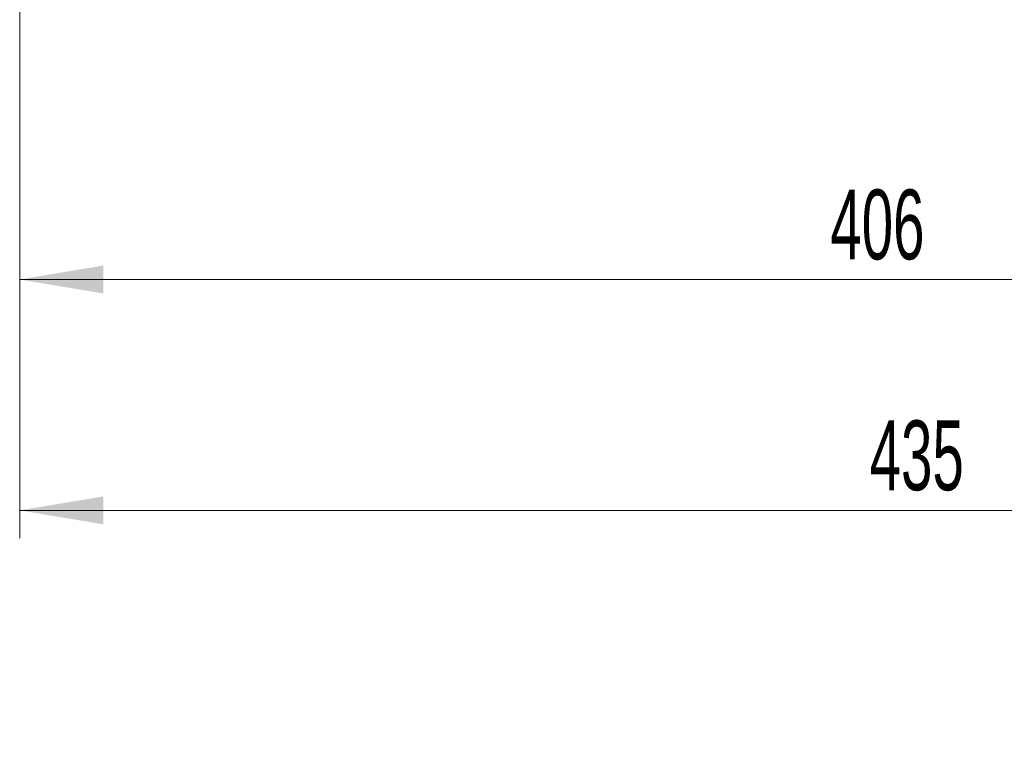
# Model space of a CAD drawing. Header units: millimetres. Extents: x 1 to 419, y 2 to 295.
# Tile 45 of 50: x 294 to 329, y 100 to 126. Entities that reach past the tile are written whole.
import ezdxf

# ---------------------------------------------------------------- set-up
doc = ezdxf.new("R2010")
doc.units = ezdxf.units.MM
doc.styles.add('SLDTEXTSTYLE0', font='TXT', dxfattribs={"width": 0.605})
doc.dimstyles.new('SLDDIMSTYLE0', dxfattribs={"dimtxt": 2.5, "dimasz": 3, "dimexe": 0, "dimexo": 0.0625, "dimtad": 1, "dimlfac": 5, "dimrnd": 1e-09, "dimzin": 12, "dimdsep": 46, "dimtxsty": 'SLDTEXTSTYLE0', "dimsah": 1, "dimcen": 0.09, "dimadec": 0, "dimazin": 3, "dimtfac": 1, "dimtofl": 0, "dimtmove": 0, "dimatfit": 3, "dimfxl": 1, "dimfrac": 2, "dimtolj": 1, "dimtzin": 12, "dimarcsym": 0})

# ---------------------------------------------------------------- blocks, each defined once
blk = doc.blocks.new('_D')
at = {"color": 7, "linetype": 'Continuous', "lineweight": 18}
for p, q in [((293.733, 128.724), (293.733, 115.936)), ((374.933, 128.724), (374.933, 127.686)), ((374.933, 126.186), (374.933, 115.936)), ((293.733, 116.936), (374.933, 116.936))]:
    blk.add_line(p, q, dxfattribs=at)
for points in [[(293.733, 116.936), (296.733, 116.436), (296.733, 117.436)], [(374.933, 116.936), (371.933, 117.436), (371.933, 116.436)]]:
    blk.add_solid(points, dxfattribs=at)
at = {"color": 7, "linetype": 'Continuous', "lineweight": 18, "char_height": 2.5, "attachment_point": 1, "style": 'SLDTEXTSTYLE0'}
for s, insert in [('mm (16 in)', (329.453, 120.159)), ('406', (322.786, 120.159))]:
    blk.add_mtext(s, dxfattribs=dict(at, insert=insert))
blk = doc.blocks.new('_D_1')
at = {"color": 7, "linetype": 'Continuous', "lineweight": 18}
for p, q in [((380.616, 136.508), (380.616, 130.014)), ((293.733, 128.724), (293.733, 107.667)), ((380.616, 128.514), (380.616, 127.686)), ((380.616, 126.186), (380.616, 107.667)), ((293.733, 108.667), (380.616, 108.667))]:
    blk.add_line(p, q, dxfattribs=at)
for points in [[(293.733, 108.667), (296.733, 108.167), (296.733, 109.167)], [(380.616, 108.667), (377.616, 109.167), (377.616, 108.167)]]:
    blk.add_solid(points, dxfattribs=at)
at = {"color": 7, "linetype": 'Continuous', "lineweight": 18, "char_height": 2.5, "attachment_point": 1, "style": 'SLDTEXTSTYLE0'}
for s, insert in [('435', (324.196, 111.889)), ('mm (17,1 in)', (330.862, 111.889))]:
    blk.add_mtext(s, dxfattribs=dict(at, insert=insert))

msp = doc.modelspace()

# ---------------------------------------------------------------- dimensions: what is measured, and where the dimension line sits
at = {"color": 7, "linetype": 'Continuous', "lineweight": 18}
for base, p2, text, picture, middle in [((380.6162, 108.6668), (380.6162, 137.5084), '<> mm (17,1 in)', '_D_1', (337.1748, 108.6668)), ((374.9333, 116.9362), (374.9333, 129.7239), '<> mm (16 in)', '_D', (334.3333, 116.9362))]:
    dim = msp.add_linear_dim(base=base, p1=(293.7333, 129.7239), p2=p2, text=text, dimstyle='SLDDIMSTYLE0', dxfattribs=at)
    dim.commit()
    dim.dimension.update_dxf_attribs({"geometry": picture, "text_midpoint": middle, "dimtype": 160})

doc.saveas('drawing.dxf')
